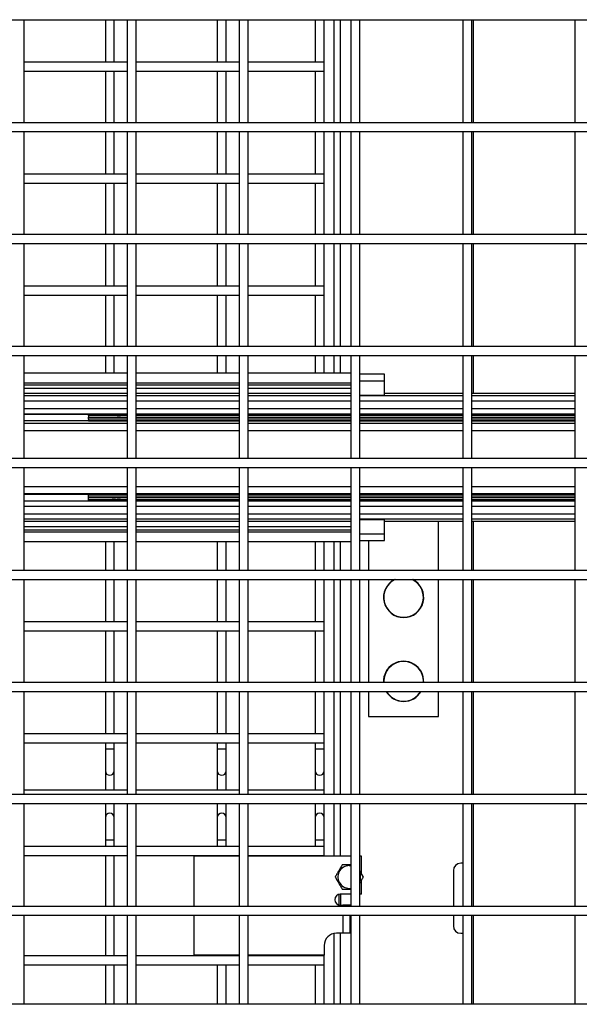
# Model space of a CAD drawing. Header units: inches. Extents: x 0.1 to 10.7, y 0.1 to 8.
# Tile 10 of 42: x 3.414 to 3.83, y 2.519 to 3.252. Entities that reach past the tile are written whole.
import ezdxf

# ---------------------------------------------------------------- set-up
doc = ezdxf.new("R2010")
doc.units = ezdxf.units.IN
doc.header["$MEASUREMENT"] = 0

msp = doc.modelspace()

# ---------------------------------------------------------------- linework, layer by layer
for p, q in [((3.12287, 3.25152), (4.46662, 3.25152)), ((3.41714, 3.17486), (3.41714, 3.25152)), ((3.47758, 3.25152), (3.47758, 3.21989)), ((3.48425, 3.21989), (3.48425, 3.25152)), ((3.49381, 3.25152), (3.49381, 3.17486)), ((3.50047, 3.17486), (3.50047, 3.25152)), ((3.56091, 3.25152), (3.56091, 3.21989)), ((3.56758, 3.21989), (3.56758, 3.25152)), ((3.57714, 3.25152), (3.57714, 3.17486)), ((3.58381, 3.17486), (3.58381, 3.25152)), ((3.63383, 3.25152), (3.63383, 3.21989)), ((3.6405, 3.21989), (3.6405, 3.25152)), ((3.64758, 3.25152), (3.64758, 3.17486)), ((3.65258, 3.17486), (3.65258, 3.25152)), ((3.66047, 3.25152), (3.66047, 3.17486)), ((3.66714, 3.17486), (3.66714, 3.25152)), ((3.74381, 3.25152), (3.74381, 3.17486)), ((3.75047, 3.17486), (3.75047, 3.25152)), ((3.75175, 3.17486), (3.75175, 3.25152)), ((3.82714, 3.25152), (3.82714, 3.17486)), ((3.49381, 3.21989), (3.41714, 3.21989)), ((3.57714, 3.21989), (3.50047, 3.21989)), ((3.6405, 3.21989), (3.58381, 3.21989)), ((3.6405, 3.21322), (3.6405, 3.21989)), ((3.41714, 3.21322), (3.49381, 3.21322)), ((3.47758, 3.21322), (3.47758, 3.17486)), ((3.48425, 3.17486), (3.48425, 3.21322)), ((3.50047, 3.21322), (3.57714, 3.21322)), ((3.56091, 3.21322), (3.56091, 3.17486)), ((3.56758, 3.17486), (3.56758, 3.21322)), ((3.58381, 3.21322), (3.6405, 3.21322)), ((3.63383, 3.21322), (3.63383, 3.17486)), ((3.6405, 3.17486), (3.6405, 3.21322)), ((4.46662, 3.17486), (3.12287, 3.17486)), ((3.12287, 3.16819), (4.46662, 3.16819)), ((3.41714, 3.09152), (3.41714, 3.16819)), ((3.47758, 3.16819), (3.47758, 3.13656)), ((3.48425, 3.13656), (3.48425, 3.16819)), ((3.49381, 3.16819), (3.49381, 3.09152)), ((3.50047, 3.09152), (3.50047, 3.16819)), ((3.56091, 3.16819), (3.56091, 3.13656)), ((3.56758, 3.13656), (3.56758, 3.16819)), ((3.57714, 3.16819), (3.57714, 3.09152)), ((3.58381, 3.09152), (3.58381, 3.16819)), ((3.63383, 3.16819), (3.63383, 3.13656)), ((3.6405, 3.13656), (3.6405, 3.16819)), ((3.64758, 3.16819), (3.64758, 3.09152)), ((3.65258, 3.09152), (3.65258, 3.16819)), ((3.66047, 3.16819), (3.66047, 3.09152)), ((3.66714, 3.09152), (3.66714, 3.16819)), ((3.74381, 3.16819), (3.74381, 3.09152)), ((3.75047, 3.09152), (3.75047, 3.16819)), ((3.75175, 3.09152), (3.75175, 3.16819)), ((3.82714, 3.16819), (3.82714, 3.09152)), ((3.49381, 3.13656), (3.41714, 3.13656)), ((3.41714, 3.12989), (3.49381, 3.12989)), ((3.47758, 3.12989), (3.47758, 3.09152)), ((3.48425, 3.09152), (3.48425, 3.12989)), ((3.57714, 3.13656), (3.50047, 3.13656)), ((3.50047, 3.12989), (3.57714, 3.12989)), ((3.56091, 3.12989), (3.56091, 3.09152)), ((3.56758, 3.09152), (3.56758, 3.12989)), ((3.6405, 3.13656), (3.58381, 3.13656)), ((3.58381, 3.12989), (3.6405, 3.12989)), ((3.63383, 3.12989), (3.63383, 3.09152)), ((3.6405, 3.12989), (3.6405, 3.13656)), ((3.6405, 3.09152), (3.6405, 3.12989)), ((4.46662, 3.09152), (3.12287, 3.09152)), ((3.12287, 3.08486), (4.46662, 3.08486)), ((3.41714, 3.00819), (3.41714, 3.08486)), ((3.47758, 3.08486), (3.47758, 3.05322)), ((3.48425, 3.05322), (3.48425, 3.08486)), ((3.49381, 3.08486), (3.49381, 3.00819)), ((3.50047, 3.00819), (3.50047, 3.08486)), ((3.56091, 3.08486), (3.56091, 3.05322)), ((3.56758, 3.05322), (3.56758, 3.08486)), ((3.57714, 3.08486), (3.57714, 3.00819)), ((3.58381, 3.00819), (3.58381, 3.08486)), ((3.63383, 3.08486), (3.63383, 3.05322)), ((3.6405, 3.05322), (3.6405, 3.08486)), ((3.64758, 3.08486), (3.64758, 3.00819)), ((3.65258, 3.00819), (3.65258, 3.08486)), ((3.66047, 3.08486), (3.66047, 3.00819)), ((3.66714, 3.00819), (3.66714, 3.08486)), ((3.74381, 3.08486), (3.74381, 3.00819)), ((3.75047, 3.00819), (3.75047, 3.08486)), ((3.75175, 3.00819), (3.75175, 3.08486)), ((3.82714, 3.08486), (3.82714, 3.00819)), ((3.49381, 3.05322), (3.41714, 3.05322)), ((3.57714, 3.05322), (3.50047, 3.05322)), ((3.6405, 3.05322), (3.58381, 3.05322)), ((3.6405, 3.04656), (3.6405, 3.05322)), ((3.41714, 3.04656), (3.49381, 3.04656)), ((3.47758, 3.04656), (3.47758, 3.00819)), ((3.48425, 3.00819), (3.48425, 3.04656)), ((3.50047, 3.04656), (3.57714, 3.04656)), ((3.56091, 3.04656), (3.56091, 3.00819)), ((3.56758, 3.00819), (3.56758, 3.04656)), ((3.58381, 3.04656), (3.6405, 3.04656)), ((3.63383, 3.04656), (3.63383, 3.00819)), ((3.6405, 3.00819), (3.6405, 3.04656)), ((4.46662, 3.00819), (3.12287, 3.00819)), ((3.12287, 3.00152), (4.46662, 3.00152)), ((3.41714, 2.92486), (3.41714, 3.00152)), ((3.47758, 3.00152), (3.47758, 2.98829)), ((3.48425, 2.98829), (3.48425, 3.00152)), ((3.49381, 3.00152), (3.49381, 2.92486)), ((3.50047, 2.92486), (3.50047, 3.00152)), ((3.56091, 3.00152), (3.56091, 2.98829)), ((3.56758, 2.98829), (3.56758, 3.00152)), ((3.57714, 3.00152), (3.57714, 2.92486)), ((3.58381, 2.92486), (3.58381, 3.00152)), ((3.63383, 3.00152), (3.63383, 2.98829)), ((3.6405, 2.98829), (3.6405, 3.00152)), ((3.64758, 3.00152), (3.64758, 2.98829)), ((3.65258, 2.98829), (3.65258, 3.00152)), ((3.66047, 3.00152), (3.66047, 2.92486)), ((3.66714, 2.92486), (3.66714, 3.00152)), ((3.74381, 3.00152), (3.74381, 2.92486)), ((3.75047, 2.92486), (3.75047, 3.00152)), ((3.75175, 2.97317), (3.75175, 3.00152)), ((3.82714, 3.00152), (3.82714, 2.92486)), ((3.49381, 2.98829), (3.41714, 2.98829)), ((3.57714, 2.98829), (3.50047, 2.98829)), ((3.66047, 2.98829), (3.58381, 2.98829)), ((3.68538, 2.98755), (3.66714, 2.98755)), ((3.68538, 2.98263), (3.68538, 2.98755)), ((3.41714, 2.98127), (3.49381, 2.98127)), ((3.41714, 2.97966), (3.49381, 2.97966)), ((3.49381, 2.97706), (3.41714, 2.97706)), ((3.50047, 2.98127), (3.57714, 2.98127)), ((3.50047, 2.97966), (3.57714, 2.97966)), ((3.57714, 2.97706), (3.50047, 2.97706)), ((3.58381, 2.98127), (3.66047, 2.98127)), ((3.58381, 2.97966), (3.66047, 2.97966)), ((3.66047, 2.97706), (3.58381, 2.97706)), ((3.66714, 2.98263), (3.68538, 2.98263)), ((3.68538, 2.97201), (3.68538, 2.98263)), ((3.49381, 2.97317), (3.41714, 2.97317)), ((3.41714, 2.97166), (3.49381, 2.97166)), ((3.49381, 2.97143), (3.41714, 2.97143)), ((3.57714, 2.97317), (3.50047, 2.97317)), ((3.50047, 2.97166), (3.57714, 2.97166)), ((3.57714, 2.97143), (3.50047, 2.97143)), ((3.66047, 2.97317), (3.58381, 2.97317)), ((3.58381, 2.97166), (3.66047, 2.97166)), ((3.66047, 2.97143), (3.58381, 2.97143)), ((3.66714, 2.97201), (3.68538, 2.97201)), ((3.66714, 2.97166), (3.74381, 2.97166)), ((3.74381, 2.97143), (3.66714, 2.97143)), ((3.74381, 2.97317), (3.68538, 2.97317)), ((3.82714, 2.97317), (3.75047, 2.97317)), ((3.75047, 2.97166), (3.82714, 2.97166)), ((3.82714, 2.97143), (3.75047, 2.97143)), ((3.41714, 2.96776), (3.49381, 2.96776)), ((3.49381, 2.96185), (3.41714, 2.96185)), ((3.50047, 2.96776), (3.57714, 2.96776)), ((3.57714, 2.96185), (3.50047, 2.96185)), ((3.58381, 2.96776), (3.66047, 2.96776)), ((3.66047, 2.96185), (3.58381, 2.96185)), ((3.66714, 2.96776), (3.74381, 2.96776)), ((3.74381, 2.96185), (3.66714, 2.96185)), ((3.75047, 2.96776), (3.82714, 2.96776)), ((3.82714, 2.96185), (3.75047, 2.96185)), ((3.41714, 2.95819), (3.49381, 2.95819)), ((3.41714, 2.95794), (3.46496, 2.95794)), ((3.46496, 2.95819), (3.46496, 2.95804)), ((3.46496, 2.95804), (3.48084, 2.95804)), ((3.46496, 2.95691), (3.46496, 2.95804)), ((3.49381, 2.95691), (3.46496, 2.95691)), ((3.46496, 2.95691), (3.46496, 2.95566)), ((3.46496, 2.95428), (3.46496, 2.95566)), ((3.46496, 2.95566), (3.49381, 2.95566)), ((3.46496, 2.95428), (3.46496, 2.95303)), ((3.49381, 2.95428), (3.46496, 2.95428)), ((3.49074, 2.95804), (3.49381, 2.95804)), ((3.50047, 2.95819), (3.57714, 2.95819)), ((3.50047, 2.95804), (3.51209, 2.95804)), ((3.57714, 2.95691), (3.50047, 2.95691)), ((3.50047, 2.95566), (3.57714, 2.95566)), ((3.57714, 2.95428), (3.50047, 2.95428)), ((3.52199, 2.95804), (3.57714, 2.95804)), ((3.58381, 2.95819), (3.66047, 2.95819)), ((3.58381, 2.95804), (3.66047, 2.95804)), ((3.66047, 2.95691), (3.58381, 2.95691)), ((3.58381, 2.95566), (3.66047, 2.95566)), ((3.66047, 2.95428), (3.58381, 2.95428)), ((3.66714, 2.95819), (3.74381, 2.95819)), ((3.66714, 2.95804), (3.74381, 2.95804)), ((3.74381, 2.95691), (3.66714, 2.95691)), ((3.66714, 2.95566), (3.74381, 2.95566)), ((3.74381, 2.95428), (3.66714, 2.95428)), ((3.75047, 2.95819), (3.82714, 2.95819)), ((3.75047, 2.95804), (3.80498, 2.95804)), ((3.82714, 2.95691), (3.75047, 2.95691)), ((3.75047, 2.95566), (3.82714, 2.95566)), ((3.82714, 2.95428), (3.75047, 2.95428)), ((3.81504, 2.95804), (3.82714, 2.95804)), ((3.49381, 2.95298), (3.41714, 2.95298)), ((3.49381, 2.9509), (3.41714, 2.9509)), ((3.46496, 2.95303), (3.49381, 2.95303)), ((3.46496, 2.95303), (3.46496, 2.95298)), ((3.50047, 2.95303), (3.57714, 2.95303)), ((3.57714, 2.95298), (3.50047, 2.95298)), ((3.57714, 2.9509), (3.50047, 2.9509)), ((3.51765, 2.95303), (3.51936, 2.95298)), ((3.58381, 2.95303), (3.66047, 2.95303)), ((3.66047, 2.95298), (3.58381, 2.95298)), ((3.66047, 2.9509), (3.58381, 2.9509)), ((3.66714, 2.95303), (3.74381, 2.95303)), ((3.74381, 2.95298), (3.66714, 2.95298)), ((3.74381, 2.9509), (3.66714, 2.9509)), ((3.75047, 2.95303), (3.82714, 2.95303)), ((3.82714, 2.95298), (3.75047, 2.95298)), ((3.82714, 2.9509), (3.75047, 2.9509)), ((3.41714, 2.94579), (3.49381, 2.94579)), ((3.50047, 2.94579), (3.57714, 2.94579)), ((3.58381, 2.94579), (3.66047, 2.94579)), ((3.66714, 2.94579), (3.74381, 2.94579)), ((3.75047, 2.94579), (3.82714, 2.94579)), ((4.46662, 2.92486), (3.12287, 2.92486)), ((3.12287, 2.91819), (4.46662, 2.91819)), ((3.41714, 2.84152), (3.41714, 2.91819)), ((3.49381, 2.91819), (3.49381, 2.84152)), ((3.50047, 2.84152), (3.50047, 2.91819)), ((3.57714, 2.91819), (3.57714, 2.84152)), ((3.58381, 2.84152), (3.58381, 2.91819)), ((3.66047, 2.91819), (3.66047, 2.84152)), ((3.66714, 2.84152), (3.66714, 2.91819)), ((3.74381, 2.91819), (3.74381, 2.84152)), ((3.75047, 2.84152), (3.75047, 2.91819)), ((3.82714, 2.91819), (3.82714, 2.84152)), ((3.49381, 2.90392), (3.41714, 2.90392)), ((3.57714, 2.90392), (3.50047, 2.90392)), ((3.66047, 2.90392), (3.58381, 2.90392)), ((3.74381, 2.90392), (3.66714, 2.90392)), ((3.82714, 2.90392), (3.75047, 2.90392)), ((3.41714, 2.89881), (3.49381, 2.89881)), ((3.41714, 2.89831), (3.49381, 2.89831)), ((3.46496, 2.89826), (3.46496, 2.89831)), ((3.49381, 2.89826), (3.46496, 2.89826)), ((3.46496, 2.89701), (3.46496, 2.89826)), ((3.46496, 2.89564), (3.46496, 2.89701)), ((3.46496, 2.89701), (3.49381, 2.89701)), ((3.46496, 2.89439), (3.46496, 2.89564)), ((3.49381, 2.89564), (3.46496, 2.89564)), ((3.4864, 2.89826), (3.48811, 2.89831)), ((3.50047, 2.89881), (3.57714, 2.89881)), ((3.50047, 2.89831), (3.57714, 2.89831)), ((3.57714, 2.89826), (3.50047, 2.89826)), ((3.50047, 2.89701), (3.57714, 2.89701)), ((3.57714, 2.89564), (3.50047, 2.89564)), ((3.51644, 2.89826), (3.51473, 2.89831)), ((3.51765, 2.89826), (3.51936, 2.89831)), ((3.58381, 2.89881), (3.66047, 2.89881)), ((3.58381, 2.89831), (3.66047, 2.89831)), ((3.66047, 2.89826), (3.58381, 2.89826)), ((3.58381, 2.89701), (3.66047, 2.89701)), ((3.66047, 2.89564), (3.58381, 2.89564)), ((3.66714, 2.89881), (3.74381, 2.89881)), ((3.66714, 2.89831), (3.74381, 2.89831)), ((3.74381, 2.89826), (3.66714, 2.89826)), ((3.66714, 2.89701), (3.74381, 2.89701)), ((3.74381, 2.89564), (3.66714, 2.89564)), ((3.75047, 2.89881), (3.82714, 2.89881)), ((3.75047, 2.89831), (3.82714, 2.89831)), ((3.82714, 2.89826), (3.75047, 2.89826)), ((3.75047, 2.89701), (3.82714, 2.89701)), ((3.82714, 2.89564), (3.75047, 2.89564)), ((3.41714, 2.89336), (3.46496, 2.89336)), ((3.49381, 2.89311), (3.41714, 2.89311)), ((3.41714, 2.88944), (3.49381, 2.88944)), ((3.46496, 2.89439), (3.49381, 2.89439)), ((3.46496, 2.89325), (3.46496, 2.89439)), ((3.48085, 2.89325), (3.46496, 2.89325)), ((3.46496, 2.89325), (3.46496, 2.89311)), ((3.49381, 2.89325), (3.49075, 2.89325)), ((3.50047, 2.89439), (3.57714, 2.89439)), ((3.5121, 2.89325), (3.50047, 2.89325)), ((3.57714, 2.89311), (3.50047, 2.89311)), ((3.50047, 2.88944), (3.57714, 2.88944)), ((3.57714, 2.89325), (3.522, 2.89325)), ((3.58381, 2.89439), (3.66047, 2.89439)), ((3.66047, 2.89325), (3.58381, 2.89325)), ((3.66047, 2.89311), (3.58381, 2.89311)), ((3.58381, 2.88944), (3.66047, 2.88944)), ((3.66714, 2.89439), (3.74381, 2.89439)), ((3.74381, 2.89325), (3.66714, 2.89325)), ((3.74381, 2.89311), (3.66714, 2.89311)), ((3.66714, 2.88944), (3.74381, 2.88944)), ((3.75047, 2.89439), (3.82714, 2.89439)), ((3.80498, 2.89325), (3.75047, 2.89325)), ((3.82714, 2.89311), (3.75047, 2.89311)), ((3.75047, 2.88944), (3.82714, 2.88944)), ((3.82714, 2.89325), (3.81505, 2.89325)), ((3.49381, 2.88353), (3.41714, 2.88353)), ((3.57714, 2.88353), (3.50047, 2.88353)), ((3.66047, 2.88353), (3.58381, 2.88353)), ((3.74381, 2.88353), (3.66714, 2.88353)), ((3.82714, 2.88353), (3.75047, 2.88353)), ((3.41714, 2.87987), (3.49381, 2.87987)), ((3.49381, 2.87963), (3.41714, 2.87963)), ((3.41714, 2.87813), (3.49381, 2.87813)), ((3.41714, 2.87423), (3.49381, 2.87423)), ((3.50047, 2.87987), (3.57714, 2.87987)), ((3.57714, 2.87963), (3.50047, 2.87963)), ((3.50047, 2.87813), (3.57714, 2.87813)), ((3.50047, 2.87423), (3.57714, 2.87423)), ((3.58381, 2.87987), (3.66047, 2.87987)), ((3.66047, 2.87963), (3.58381, 2.87963)), ((3.58381, 2.87813), (3.66047, 2.87813)), ((3.58381, 2.87423), (3.66047, 2.87423)), ((3.66714, 2.87987), (3.74381, 2.87987)), ((3.74381, 2.87963), (3.66714, 2.87963)), ((3.68538, 2.87928), (3.66714, 2.87928)), ((3.68538, 2.86867), (3.68538, 2.87928)), ((3.68538, 2.87813), (3.74381, 2.87813)), ((3.72571, 2.84152), (3.72571, 2.87813)), ((3.75047, 2.87987), (3.82714, 2.87987)), ((3.82714, 2.87963), (3.75047, 2.87963)), ((3.75047, 2.87813), (3.82714, 2.87813)), ((3.75175, 2.84152), (3.75175, 2.87813)), ((3.49381, 2.87164), (3.41714, 2.87164)), ((3.49381, 2.87003), (3.41714, 2.87003)), ((3.57714, 2.87164), (3.50047, 2.87164)), ((3.57714, 2.87003), (3.50047, 2.87003)), ((3.66047, 2.87164), (3.58381, 2.87164)), ((3.66047, 2.87003), (3.58381, 2.87003)), ((3.68538, 2.86867), (3.66714, 2.86867)), ((3.68538, 2.86375), (3.68538, 2.86867)), ((3.41714, 2.863), (3.49381, 2.863)), ((3.47758, 2.863), (3.47758, 2.84152)), ((3.48425, 2.84152), (3.48425, 2.863)), ((3.50047, 2.863), (3.57714, 2.863)), ((3.56091, 2.863), (3.56091, 2.84152)), ((3.56758, 2.84152), (3.56758, 2.863)), ((3.58381, 2.863), (3.66047, 2.863)), ((3.63383, 2.863), (3.63383, 2.84152)), ((3.6405, 2.84152), (3.6405, 2.863)), ((3.64758, 2.863), (3.64758, 2.84152)), ((3.65258, 2.84152), (3.65258, 2.863)), ((3.66714, 2.86375), (3.68538, 2.86375)), ((3.67362, 2.86375), (3.67362, 2.84152)), ((4.46662, 2.84152), (3.12287, 2.84152)), ((3.12287, 2.83486), (4.46662, 2.83486)), ((3.41714, 2.75819), (3.41714, 2.83486)), ((3.47758, 2.83486), (3.47758, 2.80322)), ((3.48425, 2.80322), (3.48425, 2.83486)), ((3.49381, 2.83486), (3.49381, 2.75819)), ((3.50047, 2.75819), (3.50047, 2.83486)), ((3.56091, 2.83486), (3.56091, 2.80322)), ((3.56758, 2.80322), (3.56758, 2.83486)), ((3.57714, 2.83486), (3.57714, 2.75819)), ((3.58381, 2.75819), (3.58381, 2.83486)), ((3.63383, 2.83486), (3.63383, 2.80322)), ((3.6405, 2.80322), (3.6405, 2.83486)), ((3.64758, 2.83486), (3.64758, 2.75819)), ((3.65258, 2.75819), (3.65258, 2.83486)), ((3.66047, 2.83486), (3.66047, 2.75819)), ((3.66714, 2.75819), (3.66714, 2.83486)), ((3.67362, 2.83486), (3.67362, 2.75819)), ((3.72571, 2.75819), (3.72571, 2.83486)), ((3.74381, 2.83486), (3.74381, 2.75819)), ((3.75047, 2.75819), (3.75047, 2.83486)), ((3.75175, 2.75819), (3.75175, 2.83486)), ((3.82714, 2.83486), (3.82714, 2.75819)), ((3.49381, 2.80322), (3.41714, 2.80322)), ((3.57714, 2.80322), (3.50047, 2.80322)), ((3.6405, 2.80322), (3.58381, 2.80322)), ((3.6405, 2.79656), (3.6405, 2.80322)), ((3.41714, 2.79656), (3.49381, 2.79656)), ((3.47758, 2.79656), (3.47758, 2.75819)), ((3.48425, 2.75819), (3.48425, 2.79656)), ((3.50047, 2.79656), (3.57714, 2.79656)), ((3.56091, 2.79656), (3.56091, 2.75819)), ((3.56758, 2.75819), (3.56758, 2.79656)), ((3.58381, 2.79656), (3.6405, 2.79656)), ((3.63383, 2.79656), (3.63383, 2.75819)), ((3.6405, 2.75819), (3.6405, 2.79656)), ((4.46662, 2.75819), (3.12287, 2.75819)), ((3.12287, 2.75152), (4.46662, 2.75152)), ((3.41714, 2.67486), (3.41714, 2.75152)), ((3.47758, 2.75152), (3.47758, 2.71989)), ((3.48425, 2.71989), (3.48425, 2.75152)), ((3.49381, 2.75152), (3.49381, 2.67486)), ((3.50047, 2.67486), (3.50047, 2.75152)), ((3.56091, 2.75152), (3.56091, 2.71989)), ((3.56758, 2.71989), (3.56758, 2.75152)), ((3.57714, 2.75152), (3.57714, 2.67486)), ((3.58381, 2.67486), (3.58381, 2.75152)), ((3.63383, 2.75152), (3.63383, 2.71989)), ((3.6405, 2.71989), (3.6405, 2.75152)), ((3.64758, 2.75152), (3.64758, 2.67486)), ((3.65258, 2.67486), (3.65258, 2.75152)), ((3.66047, 2.75152), (3.66047, 2.67486)), ((3.66714, 2.67486), (3.66714, 2.75152)), ((3.67362, 2.75152), (3.67362, 2.73294)), ((3.72571, 2.73294), (3.72571, 2.75152)), ((3.74381, 2.75152), (3.74381, 2.67486)), ((3.75047, 2.67486), (3.75047, 2.75152)), ((3.75175, 2.67486), (3.75175, 2.75152)), ((3.82714, 2.75152), (3.82714, 2.67486)), ((3.67362, 2.73294), (3.72571, 2.73294)), ((3.49381, 2.71989), (3.41714, 2.71989)), ((3.57714, 2.71989), (3.50047, 2.71989)), ((3.6405, 2.71989), (3.58381, 2.71989)), ((3.6405, 2.71322), (3.6405, 2.71989)), ((3.41714, 2.71322), (3.49381, 2.71322)), ((3.47758, 2.71322), (3.47758, 2.70884)), ((3.48425, 2.70884), (3.48425, 2.71322)), ((3.50047, 2.71322), (3.57714, 2.71322)), ((3.56091, 2.71322), (3.56091, 2.70884)), ((3.56758, 2.70884), (3.56758, 2.71322)), ((3.58381, 2.71322), (3.6405, 2.71322)), ((3.63383, 2.71322), (3.63383, 2.70884)), ((3.6405, 2.70884), (3.6405, 2.71322)), ((3.47758, 2.70884), (3.47758, 2.69238)), ((3.47758, 2.70884), (3.48425, 2.70884)), ((3.48425, 2.69238), (3.48425, 2.70884)), ((3.56091, 2.70884), (3.56091, 2.69238)), ((3.56091, 2.70884), (3.56758, 2.70884)), ((3.56758, 2.69238), (3.56758, 2.70884)), ((3.63383, 2.70884), (3.63383, 2.69238)), ((3.63383, 2.70884), (3.6405, 2.70884)), ((3.6405, 2.69238), (3.6405, 2.70884)), ((3.47758, 2.69238), (3.47758, 2.67792)), ((3.48425, 2.67792), (3.48425, 2.69238)), ((3.56091, 2.69238), (3.56091, 2.67792)), ((3.56758, 2.67792), (3.56758, 2.69238)), ((3.63383, 2.69238), (3.63383, 2.67792)), ((3.6405, 2.67792), (3.6405, 2.69238)), ((3.49381, 2.67792), (3.41714, 2.67792)), ((3.57714, 2.67792), (3.50047, 2.67792)), ((3.6405, 2.67792), (3.58381, 2.67792)), ((3.6405, 2.67486), (3.6405, 2.67792)), ((4.46662, 2.67486), (3.12287, 2.67486)), ((3.12287, 2.66819), (4.46662, 2.66819)), ((3.41714, 2.59152), (3.41714, 2.66819)), ((3.47758, 2.66819), (3.47758, 2.65751)), ((3.48425, 2.65751), (3.48425, 2.66819)), ((3.49381, 2.66819), (3.49381, 2.59152)), ((3.50047, 2.59152), (3.50047, 2.66819)), ((3.56091, 2.66819), (3.56091, 2.65751)), ((3.56758, 2.65751), (3.56758, 2.66819)), ((3.57714, 2.66819), (3.57714, 2.59152)), ((3.58381, 2.59152), (3.58381, 2.66819)), ((3.63383, 2.66819), (3.63383, 2.65751)), ((3.6405, 2.65751), (3.6405, 2.66819)), ((3.64758, 2.66819), (3.64758, 2.62877)), ((3.65258, 2.62877), (3.65258, 2.66819)), ((3.66047, 2.66819), (3.66047, 2.59152)), ((3.66714, 2.59152), (3.66714, 2.66819)), ((3.74381, 2.66819), (3.74381, 2.59152)), ((3.75047, 2.59152), (3.75047, 2.66819)), ((3.75175, 2.59152), (3.75175, 2.66819)), ((3.82714, 2.66819), (3.82714, 2.59152)), ((3.47758, 2.65751), (3.47758, 2.64105)), ((3.48425, 2.64105), (3.48425, 2.65751)), ((3.56091, 2.65751), (3.56091, 2.64105)), ((3.56758, 2.64105), (3.56758, 2.65751)), ((3.63383, 2.65751), (3.63383, 2.64105)), ((3.6405, 2.64105), (3.6405, 2.65751)), ((3.47758, 2.64105), (3.47758, 2.63595)), ((3.47758, 2.64105), (3.48091, 2.64105)), ((3.48091, 2.64105), (3.48425, 2.64105)), ((3.48425, 2.63595), (3.48425, 2.64105)), ((3.56091, 2.64105), (3.56091, 2.63595)), ((3.56091, 2.64105), (3.56425, 2.64105)), ((3.56425, 2.64105), (3.56758, 2.64105)), ((3.56758, 2.63595), (3.56758, 2.64105)), ((3.63383, 2.64105), (3.63383, 2.63595)), ((3.63383, 2.64105), (3.63716, 2.64105)), ((3.63716, 2.64105), (3.6405, 2.64105)), ((3.6405, 2.63595), (3.6405, 2.64105)), ((3.49381, 2.63595), (3.41714, 2.63595)), ((3.57714, 2.63595), (3.50047, 2.63595)), ((3.6405, 2.63595), (3.58381, 2.63595)), ((3.6405, 2.62929), (3.6405, 2.63595)), ((3.41714, 2.62929), (3.49381, 2.62929)), ((3.47758, 2.62929), (3.47758, 2.59152)), ((3.48425, 2.59152), (3.48425, 2.62929)), ((3.50047, 2.62929), (3.57714, 2.62929)), ((3.54337, 2.62877), (3.54337, 2.59152)), ((3.57714, 2.62877), (3.54337, 2.62877)), ((3.56091, 2.62929), (3.56091, 2.62877)), ((3.56758, 2.62877), (3.56758, 2.62929)), ((3.58381, 2.62929), (3.6405, 2.62929)), ((3.66047, 2.62877), (3.58381, 2.62877)), ((3.63383, 2.62929), (3.63383, 2.62877)), ((3.6405, 2.62877), (3.6405, 2.62929)), ((3.66837, 2.62877), (3.66714, 2.62877)), ((3.66837, 2.61571), (3.66837, 2.62877)), ((3.65921, 2.62181), (3.66047, 2.62172)), ((3.66973, 2.61336), (3.66714, 2.61784)), ((3.73675, 2.61815), (3.73675, 2.59152)), ((3.74381, 2.62356), (3.74216, 2.62356)), ((3.66837, 2.60065), (3.66837, 2.611)), ((3.65175, 2.59239), (3.65175, 2.60057)), ((3.66047, 2.60065), (3.65254, 2.60065)), ((3.65258, 2.60065), (3.65258, 2.59231)), ((3.66837, 2.60065), (3.66714, 2.60065)), ((4.46662, 2.59152), (3.12287, 2.59152)), ((3.65254, 2.59231), (3.65437, 2.59231)), ((3.65996, 2.59231), (3.65437, 2.59231)), ((3.65437, 2.59231), (3.65437, 2.59152)), ((3.65996, 2.59152), (3.65996, 2.59231)), ((3.12287, 2.58486), (4.46662, 2.58486)), ((3.41714, 2.51861), (3.41714, 2.58486)), ((3.47758, 2.58486), (3.47758, 2.5547)), ((3.48425, 2.5547), (3.48425, 2.58486)), ((3.49381, 2.58486), (3.49381, 2.51861)), ((3.50047, 2.51861), (3.50047, 2.58486)), ((3.54337, 2.58486), (3.54337, 2.55523)), ((3.57714, 2.58486), (3.57714, 2.51861)), ((3.58381, 2.51861), (3.58381, 2.58486)), ((3.65437, 2.58486), (3.65437, 2.57148)), ((3.65996, 2.57226), (3.65996, 2.58486)), ((3.66047, 2.58486), (3.66047, 2.51861)), ((3.66714, 2.51861), (3.66714, 2.58486)), ((3.73675, 2.58486), (3.73675, 2.5769)), ((3.74381, 2.58486), (3.74381, 2.51861)), ((3.75047, 2.51861), (3.75047, 2.58486)), ((3.75175, 2.51861), (3.75175, 2.58486)), ((3.82714, 2.58486), (3.82714, 2.51861)), ((3.64758, 2.57126), (3.64758, 2.51861)), ((3.65437, 2.57148), (3.64958, 2.57148)), ((3.65258, 2.51861), (3.65258, 2.57148)), ((3.65994, 2.57148), (3.65437, 2.57148)), ((3.74216, 2.57148), (3.74381, 2.57148)), ((3.6405, 2.5624), (3.6405, 2.55523)), ((3.49381, 2.5547), (3.41714, 2.5547)), ((3.57714, 2.5547), (3.50047, 2.5547)), ((3.57714, 2.55523), (3.54337, 2.55523)), ((3.56091, 2.55523), (3.56091, 2.5547)), ((3.56758, 2.5547), (3.56758, 2.55523)), ((3.6405, 2.55523), (3.58381, 2.55523)), ((3.6405, 2.5547), (3.58381, 2.5547)), ((3.63383, 2.55523), (3.63383, 2.5547)), ((3.6405, 2.5547), (3.6405, 2.55523)), ((3.6405, 2.54804), (3.6405, 2.5547)), ((3.41714, 2.54804), (3.49381, 2.54804)), ((3.47758, 2.54804), (3.47758, 2.51861)), ((3.48425, 2.51861), (3.48425, 2.54804)), ((3.50047, 2.54804), (3.57714, 2.54804)), ((3.56091, 2.54804), (3.56091, 2.51861)), ((3.56758, 2.51861), (3.56758, 2.54804)), ((3.58381, 2.54804), (3.6405, 2.54804)), ((3.63383, 2.54804), (3.63383, 2.51861)), ((3.6405, 2.51861), (3.6405, 2.54804)), ((4.5187, 2.51861), (3.07079, 2.51861))]:
    msp.add_line(p, q)
at = {"flags": 128}
msp.add_lwpolyline([(3.65996, 2.57226), (3.66017, 2.57239), (3.66047, 2.57261)], dxfattribs=at)
for centre, radius, start, end in [((3.69966, 2.82148), 0.01498, 116.75918, 270), ((3.69966, 2.82148), 0.01476, 115.03801, 64.96199), ((3.69966, 2.82148), 0.01498, 270, 63.24082), ((3.69966, 2.75898), 0.01498, 356.97044, 183.02956), ((3.69966, 2.75898), 0.01476, 90, 183.07412), ((3.69966, 2.75898), 0.01476, 356.92588, 90), ((3.69966, 2.75898), 0.01498, 209.86207, 270), ((3.69966, 2.75898), 0.01476, 210.34663, 329.65337), ((3.69966, 2.75898), 0.01498, 270, 330.13793), ((3.48091, 2.69238), 0.00333, 180, 270), ((3.48091, 2.69238), 0.00333, 270, 0), ((3.56425, 2.69238), 0.00333, 180, 270), ((3.56425, 2.69238), 0.00333, 270, 0), ((3.63716, 2.69238), 0.00333, 180, 270), ((3.63716, 2.69238), 0.00333, 270, 0), ((3.48091, 2.65751), 0.00333, 0, 180), ((3.56425, 2.65751), 0.00333, 0, 180), ((3.63716, 2.65751), 0.00333, 0, 180), ((3.65921, 2.61336), 0.00846, 90, 278.61705), ((3.74216, 2.61815), 0.00542, 90, 180), ((3.65921, 2.61336), 0.00846, 339.7195, 20.2805), ((3.65254, 2.59648), 0.00417, 90, 270), ((3.74216, 2.5769), 0.00542, 180, 270), ((3.64958, 2.5624), 0.00908, 90, 180)]:
    msp.add_arc(centre, radius, start, end)
for points, knots in [([(3.48518, 2.95691), (3.48475, 2.95691), (3.48433, 2.95691), (3.4835, 2.95693), (3.4831, 2.95695), (3.48252, 2.95704), (3.48233, 2.95708), (3.48198, 2.95718), (3.4818, 2.95724), (3.48148, 2.9574), (3.48134, 2.9575), (3.48107, 2.95774), (3.48095, 2.95788), (3.48084, 2.95804)], [0, 0, 0, 0, 0.25, 0.25, 0.5, 0.5, 0.625, 0.625, 0.75, 0.75, 0.875, 0.875, 1, 1, 1, 1]), ([(3.4864, 2.95691), (3.48684, 2.95691), (3.48726, 2.95691), (3.48808, 2.95693), (3.48849, 2.95695), (3.48907, 2.95704), (3.48925, 2.95708), (3.48961, 2.95718), (3.48978, 2.95724), (3.4901, 2.9574), (3.49025, 2.9575), (3.49052, 2.95774), (3.49064, 2.95788), (3.49074, 2.95804)], [0, 0, 0, 0, 0.25, 0.25, 0.5, 0.5, 0.625, 0.625, 0.75, 0.75, 0.875, 0.875, 1, 1, 1, 1]), ([(3.51643, 2.95691), (3.516, 2.95691), (3.51558, 2.95691), (3.51475, 2.95693), (3.51435, 2.95695), (3.51377, 2.95704), (3.51358, 2.95708), (3.51323, 2.95718), (3.51305, 2.95724), (3.51273, 2.9574), (3.51259, 2.9575), (3.51232, 2.95774), (3.5122, 2.95788), (3.51209, 2.95804)], [0, 0, 0, 0, 0.25, 0.25, 0.5, 0.5, 0.625, 0.625, 0.75, 0.75, 0.875, 0.875, 1, 1, 1, 1]), ([(3.52199, 2.95804), (3.52189, 2.95788), (3.52177, 2.95774), (3.52151, 2.9575), (3.52135, 2.9574), (3.52088, 2.95716), (3.52051, 2.95707), (3.51975, 2.95695), (3.51935, 2.95693), (3.51851, 2.95691), (3.51809, 2.95691), (3.51765, 2.95691)], [0, 0, 0, 0, 0.125, 0.125, 0.25, 0.25, 0.5, 0.5, 0.75, 0.75, 1, 1, 1, 1]), ([(3.80895, 2.95691), (3.80855, 2.95691), (3.80816, 2.95691), (3.8074, 2.95694), (3.80703, 2.95697), (3.80633, 2.9571), (3.80601, 2.95719), (3.80557, 2.95743), (3.80543, 2.95753), (3.80519, 2.95776), (3.80508, 2.95789), (3.80498, 2.95804)], [0, 0, 0, 0, 0.25, 0.25, 0.5, 0.5, 0.75, 0.75, 0.875, 0.875, 1, 1, 1, 1]), ([(3.81504, 2.95804), (3.81495, 2.95789), (3.81484, 2.95776), (3.81459, 2.95753), (3.81446, 2.95744), (3.81402, 2.9572), (3.81369, 2.9571), (3.813, 2.95697), (3.81263, 2.95694), (3.81187, 2.95691), (3.81148, 2.95691), (3.81108, 2.95691)], [0, 0, 0, 0, 0.125, 0.125, 0.25, 0.25, 0.5, 0.5, 0.75, 0.75, 1, 1, 1, 1]), ([(3.48353, 2.95298), (3.48366, 2.953), (3.48417, 2.95306), (3.48475, 2.95304), (3.48518, 2.95303)], [0, 0, 0, 0, 0.244036, 1, 1, 1, 1]), ([(3.48806, 2.95298), (3.48793, 2.953), (3.48741, 2.95306), (3.48684, 2.95304), (3.4864, 2.95303)], [0, 0, 0, 0, 0.244036, 1, 1, 1, 1]), ([(3.51478, 2.95298), (3.51491, 2.953), (3.51542, 2.95306), (3.516, 2.95304), (3.51643, 2.95303)], [0, 0, 0, 0, 0.244036, 1, 1, 1, 1]), ([(3.48353, 2.89831), (3.48366, 2.8983), (3.48417, 2.89824), (3.48475, 2.89825), (3.48519, 2.89826)], [0, 0, 0, 0, 0.244036, 1, 1, 1, 1]), ([(3.48519, 2.89439), (3.48475, 2.89439), (3.48433, 2.89439), (3.4835, 2.89436), (3.4831, 2.89434), (3.48252, 2.89426), (3.48234, 2.89422), (3.48198, 2.89412), (3.48181, 2.89405), (3.48149, 2.89389), (3.48134, 2.8938), (3.48107, 2.89356), (3.48095, 2.89342), (3.48085, 2.89325)], [0, 0, 0, 0, 0.25, 0.25, 0.5, 0.5, 0.625, 0.625, 0.75, 0.75, 0.875, 0.875, 1, 1, 1, 1]), ([(3.49075, 2.89325), (3.49064, 2.89342), (3.49053, 2.89355), (3.49026, 2.89379), (3.49011, 2.89389), (3.48963, 2.89413), (3.48926, 2.89423), (3.4885, 2.89434), (3.4881, 2.89436), (3.48726, 2.89439), (3.48684, 2.89439), (3.4864, 2.89439)], [0, 0, 0, 0, 0.125, 0.125, 0.25, 0.25, 0.5, 0.5, 0.75, 0.75, 1, 1, 1, 1]), ([(3.5121, 2.89325), (3.5122, 2.89342), (3.51232, 2.89355), (3.51258, 2.89379), (3.51274, 2.89389), (3.51321, 2.89413), (3.51358, 2.89423), (3.51434, 2.89434), (3.51474, 2.89436), (3.51558, 2.89439), (3.516, 2.89439), (3.51644, 2.89439)], [0, 0, 0, 0, 0.125, 0.125, 0.25, 0.25, 0.5, 0.5, 0.75, 0.75, 1, 1, 1, 1]), ([(3.51765, 2.89439), (3.51809, 2.89439), (3.51851, 2.89439), (3.51934, 2.89436), (3.51974, 2.89434), (3.52032, 2.89426), (3.52051, 2.89422), (3.52086, 2.89412), (3.52104, 2.89405), (3.52136, 2.89389), (3.5215, 2.8938), (3.52177, 2.89356), (3.52189, 2.89342), (3.522, 2.89325)], [0, 0, 0, 0, 0.25, 0.25, 0.5, 0.5, 0.625, 0.625, 0.75, 0.75, 0.875, 0.875, 1, 1, 1, 1]), ([(3.80498, 2.89325), (3.80508, 2.8934), (3.80519, 2.89354), (3.80543, 2.89376), (3.80557, 2.89386), (3.806, 2.8941), (3.80633, 2.8942), (3.80703, 2.89433), (3.80739, 2.89435), (3.80816, 2.89439), (3.80855, 2.89439), (3.80895, 2.89439)], [0, 0, 0, 0, 0.125, 0.125, 0.25, 0.25, 0.5, 0.5, 0.75, 0.75, 1, 1, 1, 1]), ([(3.81108, 2.89439), (3.81148, 2.89439), (3.81187, 2.89439), (3.81262, 2.89436), (3.81299, 2.89433), (3.81369, 2.8942), (3.81402, 2.8941), (3.81446, 2.89386), (3.81459, 2.89377), (3.81484, 2.89354), (3.81495, 2.8934), (3.81505, 2.89325)], [0, 0, 0, 0, 0.25, 0.25, 0.5, 0.5, 0.75, 0.75, 0.875, 0.875, 1, 1, 1, 1]), ([(3.65394, 2.62247), (3.65308, 2.62098), (3.65221, 2.61947), (3.65109, 2.61753), (3.65087, 2.61715), (3.65043, 2.61638), (3.6502, 2.61599), (3.64955, 2.61485), (3.64911, 2.6141), (3.64868, 2.61336)], [0, 0, 0, 0, 0.5, 0.5, 0.625, 0.625, 0.75, 0.75, 1, 1, 1, 1]), ([(3.66026, 2.62247), (3.65978, 2.62247), (3.65767, 2.62247), (3.65557, 2.62247), (3.65394, 2.62247)], [0, 0, 0, 0, 0.225242, 1, 1, 1, 1]), ([(3.64868, 2.61336), (3.64954, 2.61187), (3.65041, 2.61036), (3.65153, 2.60842), (3.65176, 2.60803), (3.6522, 2.60726), (3.65242, 2.60688), (3.65308, 2.60574), (3.65351, 2.60499), (3.65394, 2.60424)], [0, 0, 0, 0, 0.5, 0.5, 0.625, 0.625, 0.75, 0.75, 1, 1, 1, 1]), ([(3.66714, 2.60887), (3.66719, 2.60895), (3.66806, 2.61045), (3.66892, 2.61195), (3.66973, 2.61336)], [0, 0, 0, 0, 0.0564432, 1, 1, 1, 1]), ([(3.65394, 2.60424), (3.65583, 2.60424), (3.65801, 2.60424), (3.66018, 2.60424), (3.66047, 2.60424)], [0, 0, 0, 0, 0.862859, 1, 1, 1, 1])]:
    msp.add_open_spline(points, degree=3, knots=knots)

doc.saveas('drawing.dxf')
